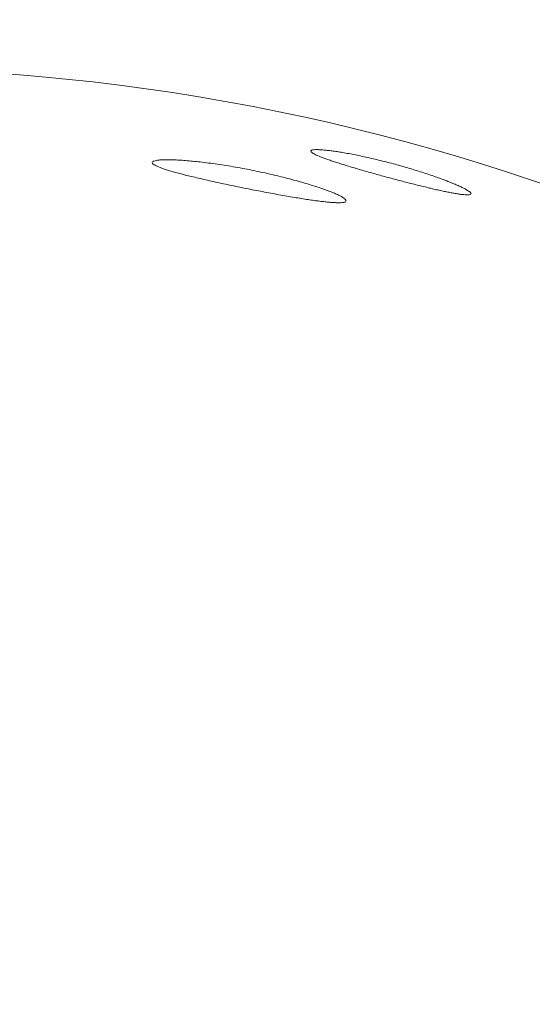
# Model space of a CAD drawing. Header units: inches. Extents: x 382808 to 408593, y -18409 to -9482.
# Tile 48 of 256: x 399253.28 to 399253.929, y -17216.034 to -17214.79. Entities that reach past the tile are written whole.
import ezdxf

# ---------------------------------------------------------------- set-up
doc = ezdxf.new("R2010")
doc.units = ezdxf.units.IN
doc.header["$LTSCALE"] = 2
doc.header["$MEASUREMENT"] = 0
doc.layers.add('!!!LOZAMET_Nr_pióra__9', color=220, linetype='CONTINUOUS', lineweight=0)

msp = doc.modelspace()

# ---------------------------------------------------------------- linework, layer by layer
at = {"layer": '!!!LOZAMET_Nr_pióra__9', "color": 7, "linetype": 'Continuous', "lineweight": 0}
for p, q in [((399253.6482, -17214.9554), (399253.6486, -17214.9565)), ((399253.6492, -17214.9546), (399253.6483, -17214.9552)), ((399253.6486, -17214.9565), (399253.6493, -17214.9572)), ((399253.6504, -17214.9542), (399253.6492, -17214.9546)), ((399253.6493, -17214.9572), (399253.6504, -17214.958)), ((399253.6515, -17214.954), (399253.6504, -17214.9542)), ((399253.6504, -17214.958), (399253.6513, -17214.9586)), ((399253.6513, -17214.9586), (399253.6524, -17214.9593)), ((399253.6527, -17214.9539), (399253.6515, -17214.954)), ((399253.6524, -17214.9593), (399253.6537, -17214.9599)), ((399253.6543, -17214.9538), (399253.6527, -17214.9539)), ((399253.6537, -17214.9599), (399253.6552, -17214.9606)), ((399253.656, -17214.9538), (399253.6543, -17214.9538)), ((399253.6552, -17214.9606), (399253.6569, -17214.9614)), ((399253.6579, -17214.9538), (399253.656, -17214.9538)), ((399253.6569, -17214.9614), (399253.6587, -17214.9621)), ((399253.659, -17214.9539), (399253.6579, -17214.9538)), ((399253.6587, -17214.9621), (399253.6597, -17214.9625)), ((399253.6601, -17214.9539), (399253.659, -17214.9539)), ((399253.6597, -17214.9625), (399253.6607, -17214.9629)), ((399253.6612, -17214.954), (399253.6601, -17214.9539)), ((399253.6607, -17214.9629), (399253.6617, -17214.9634)), ((399253.6624, -17214.9541), (399253.6612, -17214.954)), ((399253.6617, -17214.9634), (399253.6628, -17214.9638)), ((399253.6637, -17214.9542), (399253.6624, -17214.9541)), ((399253.6628, -17214.9638), (399253.6639, -17214.9642)), ((399253.665, -17214.9543), (399253.6637, -17214.9542)), ((399253.6639, -17214.9642), (399253.665, -17214.9646)), ((399253.6663, -17214.9544), (399253.665, -17214.9543)), ((399253.665, -17214.9646), (399253.6662, -17214.9651)), ((399253.6662, -17214.9651), (399253.6674, -17214.9655)), ((399253.6677, -17214.9545), (399253.6663, -17214.9544)), ((399253.6674, -17214.9655), (399253.6687, -17214.966)), ((399253.6691, -17214.9547), (399253.6677, -17214.9545)), ((399253.6705, -17214.9548), (399253.6691, -17214.9547)), ((399253.672, -17214.955), (399253.6705, -17214.9548)), ((399253.6735, -17214.9552), (399253.672, -17214.955)), ((399253.675, -17214.9554), (399253.6735, -17214.9552)), ((399253.6766, -17214.9556), (399253.675, -17214.9554)), ((399253.6782, -17214.9559), (399253.6766, -17214.9556)), ((399253.6798, -17214.9561), (399253.6782, -17214.9559)), ((399253.6815, -17214.9563), (399253.6798, -17214.9561)), ((399253.6832, -17214.9566), (399253.6815, -17214.9563)), ((399253.6849, -17214.9569), (399253.6832, -17214.9566)), ((399253.6867, -17214.9572), (399253.6849, -17214.9569)), ((399253.6886, -17214.9575), (399253.6867, -17214.9572)), ((399253.6905, -17214.9578), (399253.6886, -17214.9575)), ((399253.6924, -17214.9581), (399253.6905, -17214.9578)), ((399253.6943, -17214.9585), (399253.6924, -17214.9581)), ((399253.6963, -17214.9589), (399253.6943, -17214.9585)), ((399253.6984, -17214.9592), (399253.6963, -17214.9589)), ((399253.7004, -17214.9596), (399253.6984, -17214.9592)), ((399253.7025, -17214.96), (399253.7004, -17214.9596)), ((399253.7047, -17214.9605), (399253.7025, -17214.96)), ((399253.7068, -17214.9609), (399253.7047, -17214.9605)), ((399253.709, -17214.9613), (399253.7068, -17214.9609)), ((399253.7112, -17214.9618), (399253.709, -17214.9613)), ((399253.7134, -17214.9623), (399253.7112, -17214.9618)), ((399253.7157, -17214.9627), (399253.7134, -17214.9623)), ((399253.7179, -17214.9632), (399253.7157, -17214.9627)), ((399253.7202, -17214.9638), (399253.7179, -17214.9632)), ((399253.7225, -17214.9643), (399253.7202, -17214.9638)), ((399253.7248, -17214.9648), (399253.7225, -17214.9643)), ((399253.7271, -17214.9653), (399253.7248, -17214.9648)), ((399253.7295, -17214.9659), (399253.7271, -17214.9653)), ((399253.4478, -17214.97), (399253.4482, -17214.9712)), ((399253.4491, -17214.9685), (399253.4482, -17214.9692)), ((399253.4482, -17214.9712), (399253.449, -17214.972)), ((399253.449, -17214.972), (399253.4503, -17214.9729)), ((399253.4501, -17214.9682), (399253.4491, -17214.9685)), ((399253.4513, -17214.9678), (399253.4501, -17214.9682)), ((399253.4503, -17214.9729), (399253.4514, -17214.9736)), ((399253.4527, -17214.9675), (399253.4513, -17214.9678)), ((399253.4514, -17214.9736), (399253.4526, -17214.9742)), ((399253.4526, -17214.9742), (399253.4541, -17214.9749)), ((399253.4544, -17214.9672), (399253.4527, -17214.9675)), ((399253.4541, -17214.9749), (399253.4558, -17214.9757)), ((399253.4563, -17214.967), (399253.4544, -17214.9672)), ((399253.4558, -17214.9757), (399253.4577, -17214.9764)), ((399253.4573, -17214.9669), (399253.4563, -17214.967)), ((399253.4585, -17214.9668), (399253.4573, -17214.9669)), ((399253.4577, -17214.9764), (399253.4587, -17214.9768)), ((399253.4596, -17214.9667), (399253.4585, -17214.9668)), ((399253.4587, -17214.9768), (399253.4597, -17214.9772)), ((399253.4609, -17214.9667), (399253.4596, -17214.9667)), ((399253.4597, -17214.9772), (399253.4609, -17214.9776)), ((399253.4622, -17214.9666), (399253.4609, -17214.9667)), ((399253.4609, -17214.9776), (399253.462, -17214.978)), ((399253.462, -17214.978), (399253.4632, -17214.9784)), ((399253.4635, -17214.9666), (399253.4622, -17214.9666)), ((399253.465, -17214.9666), (399253.4635, -17214.9666)), ((399253.4664, -17214.9666), (399253.465, -17214.9666)), ((399253.468, -17214.9666), (399253.4664, -17214.9666)), ((399253.4695, -17214.9666), (399253.468, -17214.9666)), ((399253.4712, -17214.9666), (399253.4695, -17214.9666)), ((399253.4728, -17214.9667), (399253.4712, -17214.9666)), ((399253.4746, -17214.9667), (399253.4728, -17214.9667)), ((399253.4763, -17214.9668), (399253.4746, -17214.9667)), ((399253.4781, -17214.9669), (399253.4763, -17214.9668)), ((399253.48, -17214.967), (399253.4781, -17214.9669)), ((399253.4819, -17214.9671), (399253.48, -17214.967)), ((399253.4838, -17214.9672), (399253.4819, -17214.9671)), ((399253.4857, -17214.9673), (399253.4838, -17214.9672)), ((399253.4878, -17214.9675), (399253.4857, -17214.9673)), ((399253.4898, -17214.9676), (399253.4878, -17214.9675)), ((399253.492, -17214.9678), (399253.4898, -17214.9676)), ((399253.4942, -17214.968), (399253.492, -17214.9678)), ((399253.4964, -17214.9682), (399253.4942, -17214.968)), ((399253.4987, -17214.9684), (399253.4964, -17214.9682)), ((399253.5011, -17214.9686), (399253.4987, -17214.9684)), ((399253.5035, -17214.9689), (399253.5011, -17214.9686)), ((399253.5059, -17214.9691), (399253.5035, -17214.9689)), ((399253.5085, -17214.9694), (399253.5059, -17214.9691)), ((399253.511, -17214.9697), (399253.5085, -17214.9694)), ((399253.5136, -17214.97), (399253.511, -17214.9697)), ((399253.5162, -17214.9704), (399253.5136, -17214.97)), ((399253.5189, -17214.9707), (399253.5162, -17214.9704)), ((399253.5216, -17214.9711), (399253.5189, -17214.9707)), ((399253.5243, -17214.9714), (399253.5216, -17214.9711)), ((399253.5271, -17214.9718), (399253.5243, -17214.9714)), ((399253.5299, -17214.9722), (399253.5271, -17214.9718)), ((399253.5328, -17214.9726), (399253.5299, -17214.9722)), ((399253.5356, -17214.9731), (399253.5328, -17214.9726)), ((399253.5385, -17214.9735), (399253.5356, -17214.9731)), ((399253.5414, -17214.974), (399253.5385, -17214.9735)), ((399253.5443, -17214.9744), (399253.5414, -17214.974)), ((399253.5472, -17214.9749), (399253.5443, -17214.9744)), ((399253.5501, -17214.9754), (399253.5472, -17214.9749)), ((399253.553, -17214.9759), (399253.5501, -17214.9754)), ((399253.5559, -17214.9764), (399253.553, -17214.9759)), ((399253.5589, -17214.977), (399253.5559, -17214.9764)), ((399253.5618, -17214.9775), (399253.5589, -17214.977)), ((399253.5647, -17214.978), (399253.5618, -17214.9775)), ((399253.5676, -17214.9786), (399253.5647, -17214.978)), ((399253.6687, -17214.966), (399253.6699, -17214.9664)), ((399253.6699, -17214.9664), (399253.6712, -17214.9669)), ((399253.6712, -17214.9669), (399253.6726, -17214.9673)), ((399253.6726, -17214.9673), (399253.6739, -17214.9678)), ((399253.6739, -17214.9678), (399253.6753, -17214.9682)), ((399253.6753, -17214.9682), (399253.6767, -17214.9687)), ((399253.6767, -17214.9687), (399253.6781, -17214.9692)), ((399253.6781, -17214.9692), (399253.6795, -17214.9696)), ((399253.6795, -17214.9696), (399253.681, -17214.9701)), ((399253.681, -17214.9701), (399253.6826, -17214.9706)), ((399253.6826, -17214.9706), (399253.6842, -17214.9711)), ((399253.6842, -17214.9711), (399253.6858, -17214.9716)), ((399253.6858, -17214.9716), (399253.6874, -17214.9721)), ((399253.6874, -17214.9721), (399253.6891, -17214.9727)), ((399253.6891, -17214.9727), (399253.6908, -17214.9732)), ((399253.6908, -17214.9732), (399253.6925, -17214.9737)), ((399253.6925, -17214.9737), (399253.6943, -17214.9743)), ((399253.6943, -17214.9743), (399253.6961, -17214.9748)), ((399253.6961, -17214.9748), (399253.6979, -17214.9754)), ((399253.6979, -17214.9754), (399253.6997, -17214.9759)), ((399253.6997, -17214.9759), (399253.7016, -17214.9765)), ((399253.7016, -17214.9765), (399253.7035, -17214.977)), ((399253.7035, -17214.977), (399253.7054, -17214.9776)), ((399253.7054, -17214.9776), (399253.7073, -17214.9782)), ((399253.7318, -17214.9664), (399253.7295, -17214.9659)), ((399253.7341, -17214.967), (399253.7318, -17214.9664)), ((399253.7365, -17214.9676), (399253.7341, -17214.967)), ((399253.7388, -17214.9682), (399253.7365, -17214.9676)), ((399253.7411, -17214.9687), (399253.7388, -17214.9682)), ((399253.7434, -17214.9693), (399253.7411, -17214.9687)), ((399253.7457, -17214.9699), (399253.7434, -17214.9693)), ((399253.748, -17214.9705), (399253.7457, -17214.9699)), ((399253.7503, -17214.9711), (399253.748, -17214.9705)), ((399253.7526, -17214.9717), (399253.7503, -17214.9711)), ((399253.7548, -17214.9723), (399253.7526, -17214.9717)), ((399253.7571, -17214.9729), (399253.7548, -17214.9723)), ((399253.7594, -17214.9736), (399253.7571, -17214.9729)), ((399253.7617, -17214.9742), (399253.7594, -17214.9736)), ((399253.764, -17214.9749), (399253.7617, -17214.9742)), ((399253.7663, -17214.9755), (399253.764, -17214.9749)), ((399253.7686, -17214.9762), (399253.7663, -17214.9755)), ((399253.7709, -17214.9769), (399253.7686, -17214.9762)), ((399253.7732, -17214.9775), (399253.7709, -17214.9769)), ((399253.7755, -17214.9782), (399253.7732, -17214.9775)), ((399253.4632, -17214.9784), (399253.4645, -17214.9788)), ((399253.4645, -17214.9788), (399253.4657, -17214.9792)), ((399253.4657, -17214.9792), (399253.4671, -17214.9796)), ((399253.4671, -17214.9796), (399253.4684, -17214.98)), ((399253.4684, -17214.98), (399253.4699, -17214.9805)), ((399253.4699, -17214.9805), (399253.4713, -17214.9809)), ((399253.4713, -17214.9809), (399253.4728, -17214.9813)), ((399253.4728, -17214.9813), (399253.4743, -17214.9818)), ((399253.4743, -17214.9818), (399253.4759, -17214.9822)), ((399253.4759, -17214.9822), (399253.4775, -17214.9827)), ((399253.4775, -17214.9827), (399253.4791, -17214.9831)), ((399253.4791, -17214.9831), (399253.4807, -17214.9836)), ((399253.4807, -17214.9836), (399253.4824, -17214.984)), ((399253.4824, -17214.984), (399253.4841, -17214.9845)), ((399253.4841, -17214.9845), (399253.4859, -17214.9849)), ((399253.4859, -17214.9849), (399253.4877, -17214.9854)), ((399253.4877, -17214.9854), (399253.4895, -17214.9859)), ((399253.4895, -17214.9859), (399253.4914, -17214.9863)), ((399253.4914, -17214.9863), (399253.4934, -17214.9868)), ((399253.4934, -17214.9868), (399253.4954, -17214.9873)), ((399253.4954, -17214.9873), (399253.4974, -17214.9878)), ((399253.4974, -17214.9878), (399253.4995, -17214.9883)), ((399253.4995, -17214.9883), (399253.5017, -17214.9888)), ((399253.5017, -17214.9888), (399253.5038, -17214.9894)), ((399253.5038, -17214.9894), (399253.506, -17214.9899)), ((399253.506, -17214.9899), (399253.5083, -17214.9904)), ((399253.5083, -17214.9904), (399253.5106, -17214.9909)), ((399253.5704, -17214.9791), (399253.5676, -17214.9786)), ((399253.5733, -17214.9797), (399253.5704, -17214.9791)), ((399253.5761, -17214.9803), (399253.5733, -17214.9797)), ((399253.579, -17214.9809), (399253.5761, -17214.9803)), ((399253.5819, -17214.9815), (399253.579, -17214.9809)), ((399253.5848, -17214.9821), (399253.5819, -17214.9815)), ((399253.5877, -17214.9827), (399253.5848, -17214.9821)), ((399253.5906, -17214.9833), (399253.5877, -17214.9827)), ((399253.5935, -17214.984), (399253.5906, -17214.9833)), ((399253.5964, -17214.9846), (399253.5935, -17214.984)), ((399253.5993, -17214.9853), (399253.5964, -17214.9846)), ((399253.6021, -17214.9859), (399253.5993, -17214.9853)), ((399253.605, -17214.9866), (399253.6021, -17214.9859)), ((399253.6078, -17214.9873), (399253.605, -17214.9866)), ((399253.6107, -17214.988), (399253.6078, -17214.9873)), ((399253.6135, -17214.9887), (399253.6107, -17214.988)), ((399253.6162, -17214.9894), (399253.6135, -17214.9887)), ((399253.619, -17214.9901), (399253.6162, -17214.9894)), ((399253.6217, -17214.9908), (399253.619, -17214.9901)), ((399253.7073, -17214.9782), (399253.7093, -17214.9787)), ((399253.7093, -17214.9787), (399253.7113, -17214.9793)), ((399253.7113, -17214.9793), (399253.7132, -17214.9799)), ((399253.7132, -17214.9799), (399253.7152, -17214.9804)), ((399253.7152, -17214.9804), (399253.7173, -17214.981)), ((399253.7173, -17214.981), (399253.7193, -17214.9816)), ((399253.7193, -17214.9816), (399253.7213, -17214.9822)), ((399253.7213, -17214.9822), (399253.7234, -17214.9828)), ((399253.7234, -17214.9828), (399253.7254, -17214.9833)), ((399253.7254, -17214.9833), (399253.7275, -17214.9839)), ((399253.7275, -17214.9839), (399253.7296, -17214.9845)), ((399253.7296, -17214.9845), (399253.7316, -17214.9851)), ((399253.7316, -17214.9851), (399253.7337, -17214.9856)), ((399253.7337, -17214.9856), (399253.7358, -17214.9862)), ((399253.7358, -17214.9862), (399253.7378, -17214.9868)), ((399253.7378, -17214.9868), (399253.7399, -17214.9873)), ((399253.7399, -17214.9873), (399253.7419, -17214.9879)), ((399253.7419, -17214.9879), (399253.744, -17214.9884)), ((399253.744, -17214.9884), (399253.746, -17214.989)), ((399253.746, -17214.989), (399253.748, -17214.9895)), ((399253.748, -17214.9895), (399253.75, -17214.99)), ((399253.75, -17214.99), (399253.7521, -17214.9906)), ((399253.7778, -17214.9789), (399253.7755, -17214.9782)), ((399253.78, -17214.9796), (399253.7778, -17214.9789)), ((399253.7823, -17214.9803), (399253.78, -17214.9796)), ((399253.7846, -17214.981), (399253.7823, -17214.9803)), ((399253.7868, -17214.9817), (399253.7846, -17214.981)), ((399253.789, -17214.9824), (399253.7868, -17214.9817)), ((399253.7912, -17214.9831), (399253.789, -17214.9824)), ((399253.7934, -17214.9838), (399253.7912, -17214.9831)), ((399253.7955, -17214.9845), (399253.7934, -17214.9838)), ((399253.7976, -17214.9852), (399253.7955, -17214.9845)), ((399253.7997, -17214.9859), (399253.7976, -17214.9852)), ((399253.8017, -17214.9866), (399253.7997, -17214.9859)), ((399253.8038, -17214.9873), (399253.8017, -17214.9866)), ((399253.8057, -17214.988), (399253.8038, -17214.9873)), ((399253.8077, -17214.9887), (399253.8057, -17214.988)), ((399253.8096, -17214.9894), (399253.8077, -17214.9887)), ((399253.8115, -17214.99), (399253.8096, -17214.9894)), ((399253.8133, -17214.9907), (399253.8115, -17214.99)), ((399253.5106, -17214.9909), (399253.5129, -17214.9915)), ((399253.5129, -17214.9915), (399253.5152, -17214.992)), ((399253.5152, -17214.992), (399253.5176, -17214.9925)), ((399253.5176, -17214.9925), (399253.5201, -17214.9931)), ((399253.5201, -17214.9931), (399253.5225, -17214.9936)), ((399253.5225, -17214.9936), (399253.525, -17214.9942)), ((399253.525, -17214.9942), (399253.5275, -17214.9947)), ((399253.5275, -17214.9947), (399253.53, -17214.9953)), ((399253.53, -17214.9953), (399253.5325, -17214.9958)), ((399253.5325, -17214.9958), (399253.5351, -17214.9964)), ((399253.5351, -17214.9964), (399253.5377, -17214.9969)), ((399253.5377, -17214.9969), (399253.5403, -17214.9975)), ((399253.5403, -17214.9975), (399253.5429, -17214.998)), ((399253.5429, -17214.998), (399253.5455, -17214.9986)), ((399253.5455, -17214.9986), (399253.5481, -17214.9991)), ((399253.5481, -17214.9991), (399253.5507, -17214.9996)), ((399253.5507, -17214.9996), (399253.5533, -17215.0002)), ((399253.5533, -17215.0002), (399253.5559, -17215.0007)), ((399253.5559, -17215.0007), (399253.5585, -17215.0013)), ((399253.5585, -17215.0013), (399253.5611, -17215.0018)), ((399253.5611, -17215.0018), (399253.5637, -17215.0023)), ((399253.5637, -17215.0023), (399253.5663, -17215.0028)), ((399253.5663, -17215.0028), (399253.5689, -17215.0033)), ((399253.6244, -17214.9915), (399253.6217, -17214.9908)), ((399253.627, -17214.9922), (399253.6244, -17214.9915)), ((399253.6296, -17214.9929), (399253.627, -17214.9922)), ((399253.6321, -17214.9936), (399253.6296, -17214.9929)), ((399253.6347, -17214.9943), (399253.6321, -17214.9936)), ((399253.6371, -17214.995), (399253.6347, -17214.9943)), ((399253.6395, -17214.9957), (399253.6371, -17214.995)), ((399253.6419, -17214.9964), (399253.6395, -17214.9957)), ((399253.6442, -17214.9971), (399253.6419, -17214.9964)), ((399253.6465, -17214.9978), (399253.6442, -17214.9971)), ((399253.6487, -17214.9985), (399253.6465, -17214.9978)), ((399253.6509, -17214.9992), (399253.6487, -17214.9985)), ((399253.653, -17214.9998), (399253.6509, -17214.9992)), ((399253.655, -17215.0005), (399253.653, -17214.9998)), ((399253.657, -17215.0011), (399253.655, -17215.0005)), ((399253.6589, -17215.0018), (399253.657, -17215.0011)), ((399253.6608, -17215.0024), (399253.6589, -17215.0018)), ((399253.6626, -17215.003), (399253.6608, -17215.0024)), ((399253.7521, -17214.9906), (399253.7541, -17214.9911)), ((399253.7541, -17214.9911), (399253.7561, -17214.9917)), ((399253.7561, -17214.9917), (399253.7582, -17214.9922)), ((399253.7582, -17214.9922), (399253.7603, -17214.9928)), ((399253.7603, -17214.9928), (399253.7623, -17214.9933)), ((399253.7623, -17214.9933), (399253.7644, -17214.9938)), ((399253.7644, -17214.9938), (399253.7665, -17214.9944)), ((399253.7665, -17214.9944), (399253.7686, -17214.9949)), ((399253.7686, -17214.9949), (399253.7706, -17214.9954)), ((399253.7706, -17214.9954), (399253.7727, -17214.996)), ((399253.7727, -17214.996), (399253.7748, -17214.9965)), ((399253.7748, -17214.9965), (399253.7768, -17214.997)), ((399253.7768, -17214.997), (399253.7789, -17214.9975)), ((399253.7789, -17214.9975), (399253.7809, -17214.998)), ((399253.7809, -17214.998), (399253.7829, -17214.9985)), ((399253.7829, -17214.9985), (399253.7849, -17214.999)), ((399253.7849, -17214.999), (399253.7869, -17214.9995)), ((399253.7869, -17214.9995), (399253.7889, -17215)), ((399253.7889, -17215), (399253.7908, -17215.0005)), ((399253.7908, -17215.0005), (399253.7928, -17215.001)), ((399253.7928, -17215.001), (399253.7947, -17215.0014)), ((399253.7947, -17215.0014), (399253.7966, -17215.0019)), ((399253.7966, -17215.0019), (399253.7985, -17215.0023)), ((399253.7985, -17215.0023), (399253.8003, -17215.0027)), ((399253.8003, -17215.0027), (399253.8021, -17215.0032)), ((399253.8151, -17214.9914), (399253.8133, -17214.9907)), ((399253.8168, -17214.992), (399253.8151, -17214.9914)), ((399253.8186, -17214.9927), (399253.8168, -17214.992)), ((399253.8202, -17214.9933), (399253.8186, -17214.9927)), ((399253.8218, -17214.9939), (399253.8202, -17214.9933)), ((399253.8234, -17214.9946), (399253.8218, -17214.9939)), ((399253.8249, -17214.9952), (399253.8234, -17214.9946)), ((399253.8264, -17214.9958), (399253.8249, -17214.9952)), ((399253.8279, -17214.9964), (399253.8264, -17214.9958)), ((399253.8293, -17214.997), (399253.8279, -17214.9964)), ((399253.8307, -17214.9976), (399253.8293, -17214.997)), ((399253.8321, -17214.9981), (399253.8307, -17214.9976)), ((399253.8334, -17214.9987), (399253.8321, -17214.9981)), ((399253.8347, -17214.9993), (399253.8334, -17214.9987)), ((399253.836, -17214.9999), (399253.8347, -17214.9993)), ((399253.8372, -17215.0004), (399253.836, -17214.9999)), ((399253.8383, -17215.001), (399253.8372, -17215.0004)), ((399253.8395, -17215.0015), (399253.8383, -17215.001)), ((399253.8405, -17215.002), (399253.8395, -17215.0015)), ((399253.8416, -17215.0025), (399253.8405, -17215.002)), ((399253.8426, -17215.003), (399253.8416, -17215.0025)), ((399253.5689, -17215.0033), (399253.5715, -17215.0038)), ((399253.5715, -17215.0038), (399253.5741, -17215.0044)), ((399253.5741, -17215.0044), (399253.5767, -17215.0049)), ((399253.5767, -17215.0049), (399253.5793, -17215.0054)), ((399253.5793, -17215.0054), (399253.5819, -17215.0059)), ((399253.5819, -17215.0059), (399253.5845, -17215.0064)), ((399253.5845, -17215.0064), (399253.5871, -17215.0069)), ((399253.5871, -17215.0069), (399253.5898, -17215.0074)), ((399253.5898, -17215.0074), (399253.5924, -17215.0079)), ((399253.5924, -17215.0079), (399253.595, -17215.0084)), ((399253.595, -17215.0084), (399253.5976, -17215.0089)), ((399253.5976, -17215.0089), (399253.6002, -17215.0093)), ((399253.6002, -17215.0093), (399253.6028, -17215.0098)), ((399253.6028, -17215.0098), (399253.6054, -17215.0103)), ((399253.6054, -17215.0103), (399253.6079, -17215.0108)), ((399253.6079, -17215.0108), (399253.6105, -17215.0112)), ((399253.6105, -17215.0112), (399253.613, -17215.0117)), ((399253.613, -17215.0117), (399253.6155, -17215.0121)), ((399253.6155, -17215.0121), (399253.6179, -17215.0125)), ((399253.6179, -17215.0125), (399253.6203, -17215.0129)), ((399253.6203, -17215.0129), (399253.6227, -17215.0134)), ((399253.6227, -17215.0134), (399253.6251, -17215.0138)), ((399253.6251, -17215.0138), (399253.6275, -17215.0142)), ((399253.6275, -17215.0142), (399253.6298, -17215.0145)), ((399253.6298, -17215.0145), (399253.632, -17215.0149)), ((399253.632, -17215.0149), (399253.6343, -17215.0153)), ((399253.6343, -17215.0153), (399253.6365, -17215.0156)), ((399253.6644, -17215.0036), (399253.6626, -17215.003)), ((399253.6661, -17215.0043), (399253.6644, -17215.0036)), ((399253.6678, -17215.0049), (399253.6661, -17215.0043)), ((399253.6695, -17215.0055), (399253.6678, -17215.0049)), ((399253.6711, -17215.0061), (399253.6695, -17215.0055)), ((399253.6726, -17215.0067), (399253.6711, -17215.0061)), ((399253.6742, -17215.0073), (399253.6726, -17215.0067)), ((399253.6756, -17215.0079), (399253.6742, -17215.0073)), ((399253.677, -17215.0085), (399253.6756, -17215.0079)), ((399253.6784, -17215.009), (399253.677, -17215.0085)), ((399253.6797, -17215.0096), (399253.6784, -17215.009)), ((399253.6809, -17215.0101), (399253.6797, -17215.0096)), ((399253.6821, -17215.0107), (399253.6809, -17215.0101)), ((399253.6832, -17215.0112), (399253.6821, -17215.0107)), ((399253.6843, -17215.0117), (399253.6832, -17215.0112)), ((399253.6853, -17215.0122), (399253.6843, -17215.0117)), ((399253.6871, -17215.0132), (399253.6853, -17215.0122)), ((399253.6887, -17215.0141), (399253.6871, -17215.0132)), ((399253.69, -17215.015), (399253.6887, -17215.0141)), ((399253.6911, -17215.0158), (399253.69, -17215.015)), ((399253.8021, -17215.0032), (399253.8039, -17215.0036)), ((399253.8039, -17215.0036), (399253.8057, -17215.004)), ((399253.8057, -17215.004), (399253.8074, -17215.0044)), ((399253.8074, -17215.0044), (399253.8091, -17215.0047)), ((399253.8091, -17215.0047), (399253.8108, -17215.0051)), ((399253.8108, -17215.0051), (399253.8124, -17215.0055)), ((399253.8124, -17215.0055), (399253.814, -17215.0058)), ((399253.814, -17215.0058), (399253.8156, -17215.0062)), ((399253.8156, -17215.0062), (399253.8171, -17215.0065)), ((399253.8171, -17215.0065), (399253.8186, -17215.0068)), ((399253.8186, -17215.0068), (399253.8201, -17215.0071)), ((399253.8201, -17215.0071), (399253.8215, -17215.0074)), ((399253.8215, -17215.0074), (399253.8229, -17215.0077)), ((399253.8229, -17215.0077), (399253.8243, -17215.008)), ((399253.8243, -17215.008), (399253.8257, -17215.0082)), ((399253.8257, -17215.0082), (399253.827, -17215.0085)), ((399253.827, -17215.0085), (399253.8283, -17215.0087)), ((399253.8283, -17215.0087), (399253.8296, -17215.0089)), ((399253.8296, -17215.0089), (399253.8309, -17215.0092)), ((399253.8309, -17215.0092), (399253.8321, -17215.0094)), ((399253.8321, -17215.0094), (399253.8333, -17215.0096)), ((399253.8333, -17215.0096), (399253.8345, -17215.0098)), ((399253.8345, -17215.0098), (399253.8356, -17215.0099)), ((399253.8356, -17215.0099), (399253.8368, -17215.0101)), ((399253.8368, -17215.0101), (399253.8378, -17215.0103)), ((399253.8378, -17215.0103), (399253.8389, -17215.0104)), ((399253.8389, -17215.0104), (399253.8398, -17215.0105)), ((399253.8398, -17215.0105), (399253.8417, -17215.0107)), ((399253.8417, -17215.0107), (399253.8434, -17215.0109)), ((399253.8435, -17215.0035), (399253.8426, -17215.003)), ((399253.8434, -17215.0109), (399253.8449, -17215.011)), ((399253.8452, -17215.0045), (399253.8435, -17215.0035)), ((399253.8449, -17215.011), (399253.8463, -17215.011)), ((399253.8467, -17215.0054), (399253.8452, -17215.0045)), ((399253.8463, -17215.011), (399253.8475, -17215.011)), ((399253.8479, -17215.0062), (399253.8467, -17215.0054)), ((399253.8475, -17215.011), (399253.8485, -17215.0109)), ((399253.849, -17215.0069), (399253.8479, -17215.0062)), ((399253.8485, -17215.0109), (399253.8497, -17215.0107)), ((399253.8498, -17215.0076), (399253.849, -17215.0069)), ((399253.8497, -17215.0107), (399253.8508, -17215.0102)), ((399253.8507, -17215.0086), (399253.8498, -17215.0076)), ((399253.8511, -17215.0098), (399253.8507, -17215.0086)), ((399253.6365, -17215.0156), (399253.6386, -17215.016)), ((399253.6386, -17215.016), (399253.6407, -17215.0163)), ((399253.6407, -17215.0163), (399253.6428, -17215.0166)), ((399253.6428, -17215.0166), (399253.6448, -17215.0169)), ((399253.6448, -17215.0169), (399253.6468, -17215.0172)), ((399253.6468, -17215.0172), (399253.6487, -17215.0175)), ((399253.6487, -17215.0175), (399253.6506, -17215.0178)), ((399253.6506, -17215.0178), (399253.6525, -17215.018)), ((399253.6525, -17215.018), (399253.6542, -17215.0183)), ((399253.6542, -17215.0183), (399253.656, -17215.0185)), ((399253.656, -17215.0185), (399253.6577, -17215.0187)), ((399253.6577, -17215.0187), (399253.6594, -17215.019)), ((399253.6594, -17215.019), (399253.6611, -17215.0192)), ((399253.6611, -17215.0192), (399253.6627, -17215.0194)), ((399253.6627, -17215.0194), (399253.6643, -17215.0195)), ((399253.6643, -17215.0195), (399253.6659, -17215.0197)), ((399253.6659, -17215.0197), (399253.6674, -17215.0199)), ((399253.6674, -17215.0199), (399253.6689, -17215.02)), ((399253.6689, -17215.02), (399253.6703, -17215.0202)), ((399253.6703, -17215.0202), (399253.6718, -17215.0203)), ((399253.6718, -17215.0203), (399253.6731, -17215.0204)), ((399253.6731, -17215.0204), (399253.6745, -17215.0205)), ((399253.6745, -17215.0205), (399253.6758, -17215.0206)), ((399253.6758, -17215.0206), (399253.677, -17215.0207)), ((399253.677, -17215.0207), (399253.6782, -17215.0208)), ((399253.6782, -17215.0208), (399253.6794, -17215.0208)), ((399253.6794, -17215.0208), (399253.6805, -17215.0209)), ((399253.6805, -17215.0209), (399253.6816, -17215.0209)), ((399253.6816, -17215.0209), (399253.6826, -17215.0209)), ((399253.6826, -17215.0209), (399253.6845, -17215.0209)), ((399253.6845, -17215.0209), (399253.6862, -17215.0209)), ((399253.6862, -17215.0209), (399253.6877, -17215.0208)), ((399253.6877, -17215.0208), (399253.6891, -17215.0206)), ((399253.6891, -17215.0206), (399253.6902, -17215.0204)), ((399253.6902, -17215.0204), (399253.6915, -17215.02)), ((399253.6919, -17215.0165), (399253.6911, -17215.0158)), ((399253.6915, -17215.02), (399253.6924, -17215.0195)), ((399253.6927, -17215.0176), (399253.6919, -17215.0165)), ((399253.693, -17215.0187), (399253.6927, -17215.0176))]:
    msp.add_line(p, q, dxfattribs=at)
for radius in [3.435, 2.9873, 2.695]:
    msp.add_circle((399253.0629, -17217.5457), radius, dxfattribs=at)
for radius, start, end in [(6.2, 2.84561, 87.14136), (4.8, 246.5703, 113.4297), (4.75, 191.4482, 168.5518), (3.045, 185.3512, 174.6488)]:
    msp.add_arc((399253.0629, -17217.5457), radius, start, end, dxfattribs=at)

doc.saveas('drawing.dxf')
